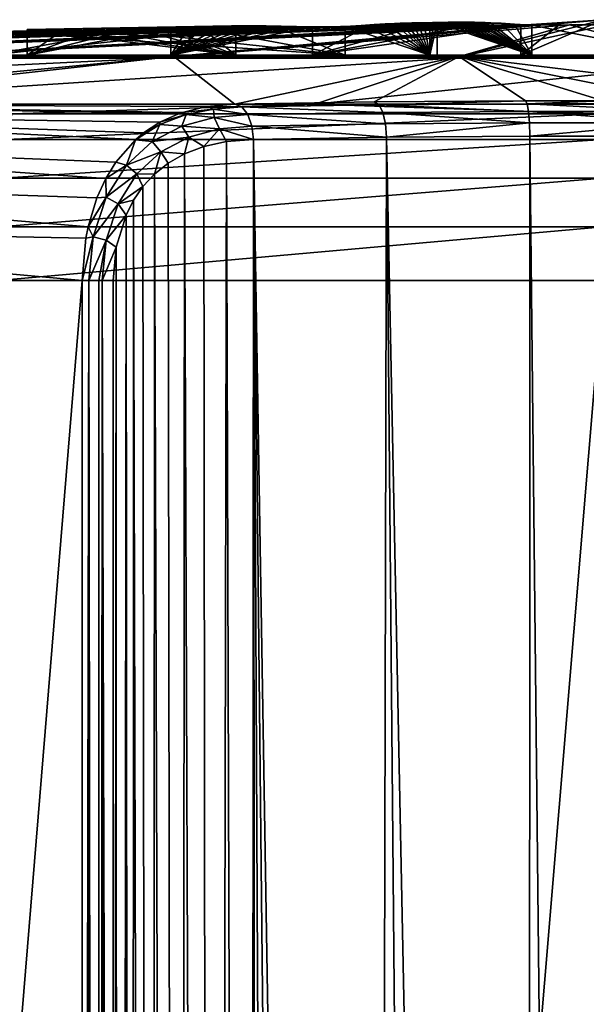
# Model space of a CAD drawing. Header units: millimetres. Extents: x -23 to 23, y -1 to 161.
# Tile 63 of 68: x -3.28 to -0.1, y 155.12 to 160.65. Entities that reach past the tile are written whole.
import ezdxf

# ---------------------------------------------------------------- set-up
doc = ezdxf.new("R2010")
doc.units = ezdxf.units.MM
doc.header["$LTSCALE"] = 79.788429
for name, color, linetype in [('106', 7, 'CONTINUOUS'), ('108', 7, 'CONTINUOUS'), ('109', 7, 'CONTINUOUS'), ('110', 7, 'CONTINUOUS'), ('65', 7, 'CONTINUOUS'), ('70', 7, 'CONTINUOUS'), ('71', 7, 'CONTINUOUS'), ('72', 7, 'CONTINUOUS'), ('73', 7, 'CONTINUOUS'), ('77', 7, 'CONTINUOUS'), ('78', 7, 'CONTINUOUS'), ('79', 7, 'CONTINUOUS'), ('80', 7, 'CONTINUOUS'), ('81', 7, 'CONTINUOUS'), ('91', 7, 'CONTINUOUS'), ('92', 7, 'CONTINUOUS'), ('93', 7, 'CONTINUOUS'), ('94', 7, 'CONTINUOUS'), ('95', 7, 'CONTINUOUS'), ('96', 7, 'CONTINUOUS')]:
    doc.layers.add(name, color=color, linetype=linetype)

msp = doc.modelspace()

# ---------------------------------------------------------------- linework, layer by layer
at = {"layer": '106', "color": 7, "linetype": 'CONTINUOUS'}
for points in [[(-1.9629, 159.9781, 21.5809), (-1.3108, 120.1136, 21.6105), (-1.2169, 159.99, 21.229), (-1.9629, 159.9781, 21.5809)], [(-1.3108, 120.1136, 21.6105), (-0.86, 120.3604, 21.4718), (-1.2169, 159.99, 21.229), (-1.3108, 120.1136, 21.6105)], [(-1.2169, 159.99, 21.229), (-0.4221, 120.4949, 21.3945), (-0.4122, 159.9961, 21.0487), (-1.2169, 159.99, 21.229)], [(-0.86, 120.3604, 21.4718), (-0.4221, 120.4949, 21.3945), (-1.2169, 159.99, 21.229), (-0.86, 120.3604, 21.4718)], [(-0.4221, 120.4949, 21.3945), (0.0072, 120.5366, 21.3703), (-0.4122, 159.9961, 21.0487), (-0.4221, 120.4949, 21.3945)], [(-0.4122, 159.9961, 21.0487), (0.0072, 120.5366, 21.3703), (0.4124, 159.9961, 21.0487), (-0.4122, 159.9961, 21.0487)], [(-2.3508, 159.8969, 21.8551), (-2.1989, 119.1694, 22.0946), (-2.2426, 159.938, 21.771), (-2.3508, 159.8969, 21.8551)], [(-2.2426, 159.938, 21.771), (-2.1989, 119.1694, 22.0946), (-2.1146, 159.9659, 21.6793), (-2.2426, 159.938, 21.771)], [(-2.1989, 119.1694, 22.0946), (-1.9902, 119.4671, 21.9514), (-2.1146, 159.9659, 21.6793), (-2.1989, 119.1694, 22.0946)], [(-2.1146, 159.9659, 21.6793), (-1.9902, 119.4671, 21.9514), (-1.9629, 159.9781, 21.5809), (-2.1146, 159.9659, 21.6793)], [(-1.9902, 119.4671, 21.9514), (-1.9254, 119.5477, 21.911), (-1.9629, 159.9781, 21.5809), (-1.9902, 119.4671, 21.9514)], [(-1.5397, 119.9387, 21.7062), (-1.3108, 120.1136, 21.6105), (-1.9629, 159.9781, 21.5809), (-1.5397, 119.9387, 21.7062)], [(-1.7679, 119.7241, 21.8203), (-1.5397, 119.9387, 21.7062), (-1.9629, 159.9781, 21.5809), (-1.7679, 119.7241, 21.8203)], [(-1.9254, 119.5477, 21.911), (-1.7679, 119.7241, 21.8203), (-1.9629, 159.9781, 21.5809), (-1.9254, 119.5477, 21.911)], [(-2.4422, 159.8447, 21.9316), (-2.3836, 118.8402, 22.2401), (-2.3508, 159.8969, 21.8551), (-2.4422, 159.8447, 21.9316)], [(-2.3836, 118.8402, 22.2401), (-2.1989, 119.1694, 22.0946), (-2.3508, 159.8969, 21.8551), (-2.3836, 118.8402, 22.2401)], [(-2.5192, 159.7829, 22.0001), (-2.3836, 118.8402, 22.2401), (-2.4422, 159.8447, 21.9316), (-2.5192, 159.7829, 22.0001)], [(-2.5835, 159.7129, 22.0604), (-2.5346, 118.4979, 22.3744), (-2.5192, 159.7829, 22.0001), (-2.5835, 159.7129, 22.0604)], [(-2.5346, 118.4979, 22.3744), (-2.3836, 118.8402, 22.2401), (-2.5192, 159.7829, 22.0001), (-2.5346, 118.4979, 22.3744)], [(-2.6363, 159.6359, 22.1123), (-2.5346, 118.4979, 22.3744), (-2.5835, 159.7129, 22.0604), (-2.6363, 159.6359, 22.1123)], [(-2.6787, 159.5528, 22.1555), (-2.6464, 118.1675, 22.4841), (-2.6363, 159.6359, 22.1123), (-2.6787, 159.5528, 22.1555)], [(-2.6464, 118.1675, 22.4841), (-2.5346, 118.4979, 22.3744), (-2.6363, 159.6359, 22.1123), (-2.6464, 118.1675, 22.4841)], [(-2.7339, 159.3725, 22.2147), (-2.7246, 117.8512, 22.5672), (-2.6787, 159.5528, 22.1555), (-2.7339, 159.3725, 22.2147)], [(-2.7246, 117.8512, 22.5672), (-2.6464, 118.1675, 22.4841), (-2.6787, 159.5528, 22.1555), (-2.7246, 117.8512, 22.5672)], [(-2.7394, 117.8512, 22.5829), (-2.7339, 159.3725, 22.2147), (-2.7529, 138.5378, 22.4169), (-2.7394, 117.8512, 22.5829)], [(-2.7517, 159.1851, 22.2354), (-2.7529, 138.5378, 22.4169), (-2.7339, 159.3725, 22.2147), (-2.7517, 159.1851, 22.2354)], [(-2.7394, 117.8512, 22.5829), (-2.7246, 117.8512, 22.5672), (-2.7339, 159.3725, 22.2147), (-2.7394, 117.8512, 22.5829)]]:
    msp.add_3dface(points, dxfattribs=at)
at = {"layer": '108', "color": 7, "linetype": 'CONTINUOUS'}
for points in [[(-2.9254, 138.59, 22.479), (-2.9264, 117.8517, 22.6613), (-2.8878, 159.1856, 22.2992), (-2.9254, 138.59, 22.479)], [(-2.8878, 159.1856, 22.2992), (-2.9264, 117.8517, 22.6613), (-2.8326, 117.8516, 22.6509), (-2.8878, 159.1856, 22.2992)], [(-2.9243, 159.1856, 22.2978), (-2.9254, 138.59, 22.479), (-2.8878, 159.1856, 22.2992), (-2.9243, 159.1856, 22.2978)], [(-2.8304, 159.1855, 22.2876), (-2.8878, 159.1856, 22.2992), (-2.8326, 117.8516, 22.6509), (-2.8304, 159.1855, 22.2876)], [(-2.7541, 117.8512, 22.5987), (-2.8134, 159.1855, 22.2805), (-2.8326, 117.8516, 22.6509), (-2.7541, 117.8512, 22.5987)], [(-2.8134, 159.1855, 22.2805), (-2.8304, 159.1855, 22.2876), (-2.8326, 117.8516, 22.6509), (-2.8134, 159.1855, 22.2805)], [(-2.7541, 117.8512, 22.5987), (-2.7529, 138.5378, 22.4169), (-2.8134, 159.1855, 22.2805), (-2.7541, 117.8512, 22.5987)], [(-2.7529, 138.5378, 22.4169), (-2.7517, 159.1851, 22.2354), (-2.8134, 159.1855, 22.2805), (-2.7529, 138.5378, 22.4169)]]:
    msp.add_3dface(points, dxfattribs=at)
at = {"layer": '109', "color": 7, "linetype": 'CONTINUOUS'}
for points in [[(-2.2263, 160.1621, 21.5451), (-2.3625, 160.1286, 21.6669), (-2.1877, 160.1485, 21.5829), (-2.2263, 160.1621, 21.5451)], [(-2.3625, 160.1286, 21.6669), (-2.3418, 160.1172, 21.6943), (-2.1877, 160.1485, 21.5829), (-2.3625, 160.1286, 21.6669)], [(-2.1877, 160.1485, 21.5829), (-2.3418, 160.1172, 21.6943), (-2.1845, 160.1, 21.6578), (-2.1877, 160.1485, 21.5829)], [(-2.0681, 160.1765, 21.4159), (-2.2263, 160.1621, 21.5451), (-2.0287, 160.1602, 21.4795), (-2.0681, 160.1765, 21.4159)], [(-2.2263, 160.1621, 21.5451), (-2.1877, 160.1485, 21.5829), (-2.0287, 160.1602, 21.4795), (-2.2263, 160.1621, 21.5451)], [(-2.0287, 160.1602, 21.4795), (-2.1877, 160.1485, 21.5829), (-1.9949, 160.1169, 21.5331), (-2.0287, 160.1602, 21.4795)], [(-1.9949, 160.1169, 21.5331), (-2.1877, 160.1485, 21.5829), (-2.1845, 160.1, 21.6578), (-1.9949, 160.1169, 21.5331)], [(-2.3833, 160.1214, 21.6865), (-2.4886, 160.0738, 21.7892), (-2.3418, 160.1172, 21.6943), (-2.3833, 160.1214, 21.6865)], [(-2.4886, 160.0738, 21.7892), (-2.4885, 160.0617, 21.8116), (-2.3418, 160.1172, 21.6943), (-2.4886, 160.0738, 21.7892)], [(-2.3418, 160.1172, 21.6943), (-2.4885, 160.0617, 21.8116), (-2.3652, 160.0521, 21.7928), (-2.3418, 160.1172, 21.6943)], [(-2.3625, 160.1286, 21.6669), (-2.3833, 160.1214, 21.6865), (-2.3418, 160.1172, 21.6943), (-2.3625, 160.1286, 21.6669)], [(-2.1845, 160.1, 21.6578), (-2.3418, 160.1172, 21.6943), (-2.3652, 160.0521, 21.7928), (-2.1845, 160.1, 21.6578)], [(-2.1845, 160.1, 21.6578), (-2.3652, 160.0521, 21.7928), (-2.1535, 160.0366, 21.6878), (-2.1845, 160.1, 21.6578)], [(-1.9949, 160.1169, 21.5331), (-2.1845, 160.1, 21.6578), (-1.9719, 160.053, 21.5686), (-1.9949, 160.1169, 21.5331)], [(-1.9719, 160.053, 21.5686), (-2.1845, 160.1, 21.6578), (-2.1535, 160.0366, 21.6878), (-1.9719, 160.053, 21.5686)], [(-2.6238, 159.9775, 21.9314), (-2.6259, 159.9757, 21.9336), (-2.4885, 160.0617, 21.8116), (-2.6238, 159.9775, 21.9314)], [(-2.4885, 160.0617, 21.8116), (-2.6259, 159.9757, 21.9336), (-2.5318, 159.9654, 21.9331), (-2.4885, 160.0617, 21.8116)], [(-2.5798, 160.0142, 21.8838), (-2.6238, 159.9775, 21.9314), (-2.4885, 160.0617, 21.8116), (-2.5798, 160.0142, 21.8838)], [(-2.4886, 160.0738, 21.7892), (-2.5798, 160.0142, 21.8838), (-2.4885, 160.0617, 21.8116), (-2.4886, 160.0738, 21.7892)], [(-2.3652, 160.0521, 21.7928), (-2.4885, 160.0617, 21.8116), (-2.5318, 159.9654, 21.9331), (-2.3652, 160.0521, 21.7928)], [(-2.3652, 160.0521, 21.7928), (-2.5318, 159.9654, 21.9331), (-2.3253, 159.9906, 21.8154), (-2.3652, 160.0521, 21.7928)], [(-2.1535, 160.0366, 21.6878), (-2.3652, 160.0521, 21.7928), (-2.3253, 159.9906, 21.8154), (-2.1535, 160.0366, 21.6878)], [(-1.9629, 159.9781, 21.5809), (-1.9719, 160.053, 21.5686), (-2.1535, 160.0366, 21.6878), (-1.9629, 159.9781, 21.5809)], [(-2.3253, 159.9906, 21.8154), (-2.5318, 159.9654, 21.9331), (-2.4825, 159.9082, 21.9464), (-2.3253, 159.9906, 21.8154)], [(-2.3508, 159.8969, 21.8551), (-2.3253, 159.9906, 21.8154), (-2.4825, 159.9082, 21.9464), (-2.3508, 159.8969, 21.8551)], [(-2.3508, 159.8969, 21.8551), (-2.2426, 159.938, 21.771), (-2.3253, 159.9906, 21.8154), (-2.3508, 159.8969, 21.8551)], [(-2.2426, 159.938, 21.771), (-2.1535, 160.0366, 21.6878), (-2.3253, 159.9906, 21.8154), (-2.2426, 159.938, 21.771)], [(-2.2426, 159.938, 21.771), (-2.1146, 159.9659, 21.6793), (-2.1535, 160.0366, 21.6878), (-2.2426, 159.938, 21.771)], [(-2.1146, 159.9659, 21.6793), (-1.9629, 159.9781, 21.5809), (-2.1535, 160.0366, 21.6878), (-2.1146, 159.9659, 21.6793)], [(-2.6259, 159.9757, 21.9336), (-2.7364, 159.8498, 22.0593), (-2.6766, 159.8331, 22.0694), (-2.6259, 159.9757, 21.9336)], [(-2.5318, 159.9654, 21.9331), (-2.6259, 159.9757, 21.9336), (-2.6766, 159.8331, 22.0694), (-2.5318, 159.9654, 21.9331)], [(-2.5318, 159.9654, 21.9331), (-2.6766, 159.8331, 22.0694), (-2.4825, 159.9082, 21.9464), (-2.5318, 159.9654, 21.9331)], [(-2.4825, 159.9082, 21.9464), (-2.6766, 159.8331, 22.0694), (-2.6179, 159.7837, 22.0721), (-2.4825, 159.9082, 21.9464)], [(-2.5192, 159.7829, 22.0001), (-2.4825, 159.9082, 21.9464), (-2.6179, 159.7837, 22.0721), (-2.5192, 159.7829, 22.0001)], [(-2.5192, 159.7829, 22.0001), (-2.4422, 159.8447, 21.9316), (-2.4825, 159.9082, 21.9464), (-2.5192, 159.7829, 22.0001)], [(-2.4422, 159.8447, 21.9316), (-2.3508, 159.8969, 21.8551), (-2.4825, 159.9082, 21.9464), (-2.4422, 159.8447, 21.9316)], [(-2.7364, 159.8498, 22.0593), (-2.7921, 159.759, 22.1264), (-2.6766, 159.8331, 22.0694), (-2.7364, 159.8498, 22.0593)], [(-2.6766, 159.8331, 22.0694), (-2.7921, 159.759, 22.1264), (-2.7901, 159.6528, 22.1871), (-2.6766, 159.8331, 22.0694)], [(-2.6766, 159.8331, 22.0694), (-2.7901, 159.6528, 22.1871), (-2.6179, 159.7837, 22.0721), (-2.6766, 159.8331, 22.0694)], [(-2.6179, 159.7837, 22.0721), (-2.7901, 159.6528, 22.1871), (-2.7233, 159.616, 22.1793), (-2.6179, 159.7837, 22.0721)], [(-2.5835, 159.7129, 22.0604), (-2.6179, 159.7837, 22.0721), (-2.7233, 159.616, 22.1793), (-2.5835, 159.7129, 22.0604)], [(-2.5835, 159.7129, 22.0604), (-2.5192, 159.7829, 22.0001), (-2.6179, 159.7837, 22.0721), (-2.5835, 159.7129, 22.0604)], [(-2.7921, 159.759, 22.1264), (-2.8424, 159.649, 22.189), (-2.7901, 159.6528, 22.1871), (-2.7921, 159.759, 22.1264)], [(-2.6363, 159.6359, 22.1123), (-2.5835, 159.7129, 22.0604), (-2.7233, 159.616, 22.1793), (-2.6363, 159.6359, 22.1123)], [(-2.8424, 159.649, 22.189), (-2.8915, 159.4862, 22.2527), (-2.7901, 159.6528, 22.1871), (-2.8424, 159.649, 22.189)], [(-2.7901, 159.6528, 22.1871), (-2.8915, 159.4862, 22.2527), (-2.8627, 159.4314, 22.2686), (-2.7901, 159.6528, 22.1871)], [(-2.7901, 159.6528, 22.1871), (-2.8627, 159.4314, 22.2686), (-2.7233, 159.616, 22.1793), (-2.7901, 159.6528, 22.1871)], [(-2.7233, 159.616, 22.1793), (-2.8627, 159.4314, 22.2686), (-2.7904, 159.4115, 22.253), (-2.7233, 159.616, 22.1793)], [(-2.6787, 159.5528, 22.1555), (-2.7233, 159.616, 22.1793), (-2.7904, 159.4115, 22.253), (-2.6787, 159.5528, 22.1555)], [(-2.6787, 159.5528, 22.1555), (-2.6363, 159.6359, 22.1123), (-2.7233, 159.616, 22.1793), (-2.6787, 159.5528, 22.1555)], [(-2.7339, 159.3725, 22.2147), (-2.6787, 159.5528, 22.1555), (-2.7904, 159.4115, 22.253), (-2.7339, 159.3725, 22.2147)], [(-2.8915, 159.4862, 22.2527), (-2.904, 159.4237, 22.2693), (-2.8627, 159.4314, 22.2686), (-2.8915, 159.4862, 22.2527)], [(-2.904, 159.4237, 22.2693), (-2.9243, 159.1856, 22.2978), (-2.8627, 159.4314, 22.2686), (-2.904, 159.4237, 22.2693)], [(-2.9243, 159.1856, 22.2978), (-2.8878, 159.1856, 22.2992), (-2.8627, 159.4314, 22.2686), (-2.9243, 159.1856, 22.2978)], [(-2.8627, 159.4314, 22.2686), (-2.8878, 159.1856, 22.2992), (-2.7904, 159.4115, 22.253), (-2.8627, 159.4314, 22.2686)], [(-2.8878, 159.1856, 22.2992), (-2.8304, 159.1855, 22.2876), (-2.7904, 159.4115, 22.253), (-2.8878, 159.1856, 22.2992)], [(-2.8304, 159.1855, 22.2876), (-2.8134, 159.1855, 22.2805), (-2.7904, 159.4115, 22.253), (-2.8304, 159.1855, 22.2876)], [(-2.8134, 159.1855, 22.2805), (-2.7339, 159.3725, 22.2147), (-2.7904, 159.4115, 22.253), (-2.8134, 159.1855, 22.2805)], [(-2.7517, 159.1851, 22.2354), (-2.7339, 159.3725, 22.2147), (-2.8134, 159.1855, 22.2805), (-2.7517, 159.1851, 22.2354)]]:
    msp.add_3dface(points, dxfattribs=at)
at = {"layer": '110', "color": 7, "linetype": 'CONTINUOUS'}
for points in [[(-1.2855, 160.1882, 21.0463), (-2.0681, 160.1765, 21.4159), (-1.2581, 160.172, 21.1152), (-1.2855, 160.1882, 21.0463)], [(-2.0681, 160.1765, 21.4159), (-2.0287, 160.1602, 21.4795), (-1.2581, 160.172, 21.1152), (-2.0681, 160.1765, 21.4159)], [(-1.2581, 160.172, 21.1152), (-2.0287, 160.1602, 21.4795), (-1.2372, 160.1288, 21.175), (-1.2581, 160.172, 21.1152)], [(-2.0287, 160.1602, 21.4795), (-1.9949, 160.1169, 21.5331), (-1.2372, 160.1288, 21.175), (-2.0287, 160.1602, 21.4795)], [(-0.4367, 160.1943, 20.8555), (-1.2855, 160.1882, 21.0463), (-1.2581, 160.172, 21.1152), (-0.4367, 160.1943, 20.8555)], [(-0.4263, 160.1781, 20.9285), (-0.4367, 160.1943, 20.8555), (-1.2581, 160.172, 21.1152), (-0.4263, 160.1781, 20.9285)], [(-0.4263, 160.1781, 20.9285), (-1.2581, 160.172, 21.1152), (-0.4192, 160.1349, 20.9914), (-0.4263, 160.1781, 20.9285)], [(-0.4192, 160.1349, 20.9914), (-1.2581, 160.172, 21.1152), (-1.2372, 160.1288, 21.175), (-0.4192, 160.1349, 20.9914)], [(0.0003, 160.1951, 20.8313), (-0.4367, 160.1943, 20.8555), (-0.4263, 160.1781, 20.9285), (0.0003, 160.1951, 20.8313)], [(0.4262, 160.1781, 20.9285), (0.0003, 160.1951, 20.8313), (-0.4263, 160.1781, 20.9285), (0.4262, 160.1781, 20.9285)], [(0.4262, 160.1781, 20.9285), (-0.4263, 160.1781, 20.9285), (0.4191, 160.1349, 20.9914), (0.4262, 160.1781, 20.9285)], [(0.4191, 160.1349, 20.9914), (-0.4263, 160.1781, 20.9285), (-0.4192, 160.1349, 20.9914), (0.4191, 160.1349, 20.9914)], [(-1.2372, 160.1288, 21.175), (-1.9949, 160.1169, 21.5331), (-1.2228, 160.0649, 21.2149), (-1.2372, 160.1288, 21.175)], [(-1.9949, 160.1169, 21.5331), (-1.9719, 160.053, 21.5686), (-1.2228, 160.0649, 21.2149), (-1.9949, 160.1169, 21.5331)], [(-0.4192, 160.1349, 20.9914), (-1.2372, 160.1288, 21.175), (-0.4143, 160.071, 21.0335), (-0.4192, 160.1349, 20.9914)], [(-0.4143, 160.071, 21.0335), (-1.2372, 160.1288, 21.175), (-1.2228, 160.0649, 21.2149), (-0.4143, 160.071, 21.0335)], [(0.4191, 160.1349, 20.9914), (-0.4192, 160.1349, 20.9914), (0.4142, 160.071, 21.0335), (0.4191, 160.1349, 20.9914)], [(0.4142, 160.071, 21.0335), (-0.4192, 160.1349, 20.9914), (-0.4143, 160.071, 21.0335), (0.4142, 160.071, 21.0335)], [(-1.9719, 160.053, 21.5686), (-1.2169, 159.99, 21.229), (-1.2228, 160.0649, 21.2149), (-1.9719, 160.053, 21.5686)], [(-1.9629, 159.9781, 21.5809), (-1.2169, 159.99, 21.229), (-1.9719, 160.053, 21.5686), (-1.9629, 159.9781, 21.5809)], [(-1.2169, 159.99, 21.229), (-0.4143, 160.071, 21.0335), (-1.2228, 160.0649, 21.2149), (-1.2169, 159.99, 21.229)], [(-1.2169, 159.99, 21.229), (-0.4122, 159.9961, 21.0487), (-0.4143, 160.071, 21.0335), (-1.2169, 159.99, 21.229)], [(-0.4122, 159.9961, 21.0487), (0.4142, 160.071, 21.0335), (-0.4143, 160.071, 21.0335), (-0.4122, 159.9961, 21.0487)], [(-0.4122, 159.9961, 21.0487), (0.4124, 159.9961, 21.0487), (0.4142, 160.071, 21.0335), (-0.4122, 159.9961, 21.0487)]]:
    msp.add_3dface(points, dxfattribs=at)
at = {"layer": '65', "color": 7, "linetype": 'CONTINUOUS'}
for points in [[(-2.9243, 159.1856, 22.2978), (-6.2591, 159.1856, 21.605), (-6.3179, 117.8517, 21.9634), (-2.9243, 159.1856, 22.2978)], [(-2.9243, 159.1856, 22.2978), (-6.3179, 117.8517, 21.9634), (-2.9254, 138.59, 22.479), (-2.9243, 159.1856, 22.2978)], [(-3.3964, 159.1856, -22.5313), (0, 159.1856, -22.7875), (-3.4527, 117.8517, -22.8876), (-3.3964, 159.1856, -22.5313)], [(-3.4527, 117.8517, -22.8876), (0, 159.1856, -22.7875), (0, 117.8517, -23.1482), (-3.4527, 117.8517, -22.8876)]]:
    msp.add_3dface(points, dxfattribs=at)
at = {"layer": '70', "color": 7, "linetype": 'CONTINUOUS'}
for points in [[(0, 160.65, -0.15), (-0.2313, 160.6349, 0.725), (-2.4106, 160.4426, 10.4114), (0, 160.65, -0.15)], [(-0.8096, 160.4426, 10.6528), (0, 160.65, -0.15), (-2.4106, 160.4426, 10.4114), (-0.8096, 160.4426, 10.6528)], [(0.8096, 160.4426, 10.6528), (0, 160.65, -0.15), (-0.8096, 160.4426, 10.6528), (0.8096, 160.4426, 10.6528)], [(-8.9507, 160.4426, 5.9525), (-7.9412, 160.4426, 7.2183), (-2.0627, 160.6037, 1.5999), (-8.9507, 160.4426, 5.9525)], [(-2.6618, 160.5951, 1.5999), (-8.9507, 160.4426, 5.9525), (-2.0627, 160.6037, 1.5999), (-2.6618, 160.5951, 1.5999)], [(-3.4412, 160.5828, 1.5999), (-8.9507, 160.4426, 5.9525), (-2.6618, 160.5951, 1.5999), (-3.4412, 160.5828, 1.5999)], [(-6.7543, 160.4426, 8.3196), (-1.6328, 160.6092, 1.5999), (-7.9412, 160.4426, 7.2183), (-6.7543, 160.4426, 8.3196)], [(-7.9412, 160.4426, 7.2183), (-1.6328, 160.6092, 1.5999), (-2.0627, 160.6037, 1.5999), (-7.9412, 160.4426, 7.2183)], [(-1.3187, 160.6128, 1.5999), (-1.6328, 160.6092, 1.5999), (-6.7543, 160.4426, 8.3196), (-1.3187, 160.6128, 1.5999)], [(-5.4165, 160.4426, 9.2317), (-1.3187, 160.6128, 1.5999), (-6.7543, 160.4426, 8.3196), (-5.4165, 160.4426, 9.2317)], [(-0.7451, 160.6178, 1.5999), (-1.0274, 160.6156, 1.5999), (-5.4165, 160.4426, 9.2317), (-0.7451, 160.6178, 1.5999)], [(-3.9578, 160.4426, 9.9342), (-0.7451, 160.6178, 1.5999), (-5.4165, 160.4426, 9.2317), (-3.9578, 160.4426, 9.9342)], [(-1.0274, 160.6156, 1.5999), (-1.3187, 160.6128, 1.5999), (-5.4165, 160.4426, 9.2317), (-1.0274, 160.6156, 1.5999)], [(-0.4626, 160.6194, 1.5999), (-0.7451, 160.6178, 1.5999), (-3.9578, 160.4426, 9.9342), (-0.4626, 160.6194, 1.5999)], [(-2.4106, 160.4426, 10.4114), (-0.4626, 160.6194, 1.5999), (-3.9578, 160.4426, 9.9342), (-2.4106, 160.4426, 10.4114)], [(-2.1499, 160.6134, -0.3408), (-3.2326, 160.5943, -0.1236), (-2.0857, 160.6146, -0.0999), (-2.1499, 160.6134, -0.3408)], [(-2.0857, 160.6146, -0.0999), (-3.2326, 160.5943, -0.1236), (-3.0316, 160.5976, 0.1725), (-2.0857, 160.6146, -0.0999)], [(-3.0267, 160.5977, -0.4439), (-3.2326, 160.5943, -0.1236), (-2.1499, 160.6134, -0.3408), (-3.0267, 160.5977, -0.4439)], [(-2.0215, 160.6154, 0.1412), (-2.0857, 160.6146, -0.0999), (-3.0316, 160.5976, 0.1725), (-2.0215, 160.6154, 0.1412)], [(-2.837, 160.6002, 0.4592), (-2.0215, 160.6154, 0.1412), (-3.0316, 160.5976, 0.1725), (-2.837, 160.6002, 0.4592)], [(-2.2363, 160.611, -0.665), (-3.0267, 160.5977, -0.4439), (-2.1499, 160.6134, -0.3408), (-2.2363, 160.611, -0.665)], [(-2.826, 160.6004, -0.7561), (-3.0267, 160.5977, -0.4439), (-2.2363, 160.611, -0.665), (-2.826, 160.6004, -0.7561)], [(-1.957, 160.6156, 0.3833), (-2.0215, 160.6154, 0.1412), (-2.837, 160.6002, 0.4592), (-1.957, 160.6156, 0.3833)], [(-2.6445, 160.6022, 0.7428), (-1.957, 160.6156, 0.3833), (-2.837, 160.6002, 0.4592), (-2.6445, 160.6022, 0.7428)], [(-2.627, 160.6023, -1.0657), (-2.826, 160.6004, -0.7561), (-2.2363, 160.611, -0.665), (-2.627, 160.6023, -1.0657)], [(-1.8925, 160.6153, 0.6251), (-1.957, 160.6156, 0.3833), (-2.6445, 160.6022, 0.7428), (-1.8925, 160.6153, 0.6251)], [(-2.4514, 160.6035, 1.0273), (-1.8925, 160.6153, 0.6251), (-2.6445, 160.6022, 0.7428), (-2.4514, 160.6035, 1.0273)], [(-2.3271, 160.6077, -1.0058), (-2.627, 160.6023, -1.0657), (-2.2363, 160.611, -0.665), (-2.3271, 160.6077, -1.0058)], [(-2.4263, 160.6035, -1.3779), (-2.627, 160.6023, -1.0657), (-2.3271, 160.6077, -1.0058), (-2.4263, 160.6035, -1.3779)], [(-1.807, 160.6141, 0.9461), (-1.8925, 160.6153, 0.6251), (-2.4514, 160.6035, 1.0273), (-1.807, 160.6141, 0.9461)], [(-2.2572, 160.604, 1.3134), (-1.807, 160.6141, 0.9461), (-2.4514, 160.6035, 1.0273), (-2.2572, 160.604, 1.3134)], [(-0.2313, 160.6349, 0.725), (-0.4626, 160.6194, 1.5999), (-2.4106, 160.4426, 10.4114), (-0.2313, 160.6349, 0.725)], [(-1.7209, 160.6121, 1.2692), (-1.807, 160.6141, 0.9461), (-2.2572, 160.604, 1.3134), (-1.7209, 160.6121, 1.2692)], [(-2.0627, 160.6037, 1.5999), (-1.7209, 160.6121, 1.2692), (-2.2572, 160.604, 1.3134), (-2.0627, 160.6037, 1.5999)], [(-1.6328, 160.6092, 1.5999), (-1.7209, 160.6121, 1.2692), (-2.0627, 160.6037, 1.5999), (-1.6328, 160.6092, 1.5999)], [(-2.4106, 160.4426, 10.4114), (-3.9578, 160.4426, 9.9342), (-5.2155, 160.1765, 20.8777), (-2.4106, 160.4426, 10.4114)], [(-2.0681, 160.1765, 21.4159), (-2.4106, 160.4426, 10.4114), (-5.2155, 160.1765, 20.8777), (-2.0681, 160.1765, 21.4159)], [(-0.8096, 160.4426, 10.6528), (-2.4106, 160.4426, 10.4114), (-2.0681, 160.1765, 21.4159), (-0.8096, 160.4426, 10.6528)], [(-1.2855, 160.1882, 21.0463), (-0.8096, 160.4426, 10.6528), (-2.0681, 160.1765, 21.4159), (-1.2855, 160.1882, 21.0463)], [(-0.4367, 160.1943, 20.8555), (-0.8096, 160.4426, 10.6528), (-1.2855, 160.1882, 21.0463), (-0.4367, 160.1943, 20.8555)], [(0.8096, 160.4426, 10.6528), (-0.8096, 160.4426, 10.6528), (1.286, 160.1882, 21.0465), (0.8096, 160.4426, 10.6528)], [(1.286, 160.1882, 21.0465), (-0.8096, 160.4426, 10.6528), (0.4373, 160.1943, 20.8556), (1.286, 160.1882, 21.0465)], [(0.4373, 160.1943, 20.8556), (-0.8096, 160.4426, 10.6528), (0.0003, 160.1951, 20.8313), (0.4373, 160.1943, 20.8556)], [(0.0003, 160.1951, 20.8313), (-0.8096, 160.4426, 10.6528), (-0.4367, 160.1943, 20.8555), (0.0003, 160.1951, 20.8313)]]:
    msp.add_3dface(points, dxfattribs=at)
at = {"layer": '71', "color": 7, "linetype": 'CONTINUOUS'}
for points in [[(-3.3983, 160.5835, -1.9001), (-2.7597, 160.5936, -1.9001), (-10.1252, 160.4337, -5.026), (-3.3983, 160.5835, -1.9001)], [(-10.1252, 160.4337, -5.026), (-2.7597, 160.5936, -1.9001), (-9.2854, 160.4337, -6.4807), (-10.1252, 160.4337, -5.026)], [(-2.7597, 160.5936, -1.9001), (-2.2528, 160.6011, -1.9001), (-9.2854, 160.4337, -6.4807), (-2.7597, 160.5936, -1.9001)], [(-9.2854, 160.4337, -6.4807), (-2.2528, 160.6011, -1.9001), (-8.2381, 160.4337, -7.7939), (-9.2854, 160.4337, -6.4807)], [(-1.8291, 160.6068, -1.9001), (-1.4487, 160.6114, -1.9001), (-8.2381, 160.4337, -7.7939), (-1.8291, 160.6068, -1.9001)], [(-8.2381, 160.4337, -7.7939), (-1.4487, 160.6114, -1.9001), (-7.0068, 160.4337, -8.9363), (-8.2381, 160.4337, -7.7939)], [(-2.2528, 160.6011, -1.9001), (-1.8291, 160.6068, -1.9001), (-8.2381, 160.4337, -7.7939), (-2.2528, 160.6011, -1.9001)], [(-1.4487, 160.6114, -1.9001), (-0.6328, 160.6327, -0.9672), (-7.0068, 160.4337, -8.9363), (-1.4487, 160.6114, -1.9001)], [(-7.0068, 160.4337, -8.9363), (-0.6328, 160.6327, -0.9672), (-5.6191, 160.4337, -9.8825), (-7.0068, 160.4337, -8.9363)], [(-0.6328, 160.6327, -0.9672), (-0.5729, 160.6298, -1.209), (-5.6191, 160.4337, -9.8825), (-0.6328, 160.6327, -0.9672)], [(-5.6191, 160.4337, -9.8825), (-0.5729, 160.6298, -1.209), (-4.1057, 160.4337, -10.6113), (-5.6191, 160.4337, -9.8825)], [(-0.5729, 160.6298, -1.209), (-0.4972, 160.6256, -1.5145), (-4.1057, 160.4337, -10.6113), (-0.5729, 160.6298, -1.209)], [(-0.4972, 160.6256, -1.5145), (-0.4017, 160.6197, -1.9001), (-4.1057, 160.4337, -10.6113), (-0.4972, 160.6256, -1.5145)], [(-4.1057, 160.4337, -10.6113), (-0.4017, 160.6197, -1.9001), (-2.5007, 160.4337, -11.1063), (-4.1057, 160.4337, -10.6113)], [(-2.5007, 160.4337, -11.1063), (-0.4017, 160.6197, -1.9001), (-0.1901, 160.6203, -1.9001), (-2.5007, 160.4337, -11.1063)], [(-0.8398, 160.4337, -11.3567), (-2.5007, 160.4337, -11.1063), (-0.1901, 160.6203, -1.9001), (-0.8398, 160.4337, -11.3567)], [(-0.6642, 160.634, -0.8401), (-0.6328, 160.6327, -0.9672), (-1.4487, 160.6114, -1.9001), (-0.6642, 160.634, -0.8401)], [(-1.3584, 160.6177, -1.4928), (-0.6642, 160.634, -0.8401), (-1.4487, 160.6114, -1.9001), (-1.3584, 160.6177, -1.4928)], [(-0.6941, 160.635, -0.7195), (-0.6642, 160.634, -0.8401), (-1.3584, 160.6177, -1.4928), (-0.6941, 160.635, -0.7195)], [(-1.285, 160.6224, -1.1622), (-0.6941, 160.635, -0.7195), (-1.3584, 160.6177, -1.4928), (-1.285, 160.6224, -1.1622)], [(-0.7235, 160.6358, -0.6008), (-0.6941, 160.635, -0.7195), (-1.285, 160.6224, -1.1622), (-0.7235, 160.6358, -0.6008)], [(-1.2245, 160.626, -0.8894), (-0.7235, 160.6358, -0.6008), (-1.285, 160.6224, -1.1622), (-1.2245, 160.626, -0.8894)], [(-0.753, 160.6363, -0.4819), (-0.7235, 160.6358, -0.6008), (-1.2245, 160.626, -0.8894), (-0.753, 160.6363, -0.4819)], [(-1.1721, 160.6286, -0.6529), (-0.753, 160.6363, -0.4819), (-1.2245, 160.626, -0.8894), (-1.1721, 160.6286, -0.6529)], [(-1.1392, 160.63, -0.5046), (-0.753, 160.6363, -0.4819), (-1.1721, 160.6286, -0.6529), (-1.1392, 160.63, -0.5046)], [(-0.7827, 160.6365, -0.3621), (-0.753, 160.6363, -0.4819), (-1.1392, 160.63, -0.5046), (-0.7827, 160.6365, -0.3621)], [(-1.1067, 160.6312, -0.3583), (-0.7827, 160.6365, -0.3621), (-1.1392, 160.63, -0.5046), (-1.1067, 160.6312, -0.3583)], [(-0.8123, 160.6364, -0.2422), (-0.7827, 160.6365, -0.3621), (-1.1067, 160.6312, -0.3583), (-0.8123, 160.6364, -0.2422)], [(-1.074, 160.632, -0.2109), (-0.8123, 160.6364, -0.2422), (-1.1067, 160.6312, -0.3583), (-1.074, 160.632, -0.2109)], [(-0.8418, 160.636, -0.1234), (-0.8123, 160.6364, -0.2422), (-1.074, 160.632, -0.2109), (-0.8418, 160.636, -0.1234)], [(-1.041, 160.6326, -0.0623), (-0.8418, 160.636, -0.1234), (-1.074, 160.632, -0.2109), (-1.041, 160.6326, -0.0623)], [(-0.8712, 160.6353, -0.0045), (-0.8418, 160.636, -0.1234), (-1.041, 160.6326, -0.0623), (-0.8712, 160.6353, -0.0045)], [(-1.0077, 160.6327, 0.0882), (-0.8712, 160.6353, -0.0045), (-1.041, 160.6326, -0.0623), (-1.0077, 160.6327, 0.0882)], [(-0.9011, 160.6343, 0.116), (-0.8712, 160.6353, -0.0045), (-1.0077, 160.6327, 0.0882), (-0.9011, 160.6343, 0.116)], [(-0.974, 160.6325, 0.2399), (-0.9011, 160.6343, 0.116), (-1.0077, 160.6327, 0.0882), (-0.974, 160.6325, 0.2399)], [(-0.9527, 160.6328, 0.2399), (-0.9011, 160.6343, 0.116), (-0.974, 160.6325, 0.2399), (-0.9527, 160.6328, 0.2399)], [(-0.9318, 160.6331, 0.2399), (-0.9011, 160.6343, 0.116), (-0.9527, 160.6328, 0.2399), (-0.9318, 160.6331, 0.2399)], [(0.8398, 160.4337, -11.3567), (-0.8398, 160.4337, -11.3567), (0.0225, 160.6205, -1.9001), (0.8398, 160.4337, -11.3567)], [(0.0225, 160.6205, -1.9001), (-0.8398, 160.4337, -11.3567), (-0.1901, 160.6203, -1.9001), (0.0225, 160.6205, -1.9001)], [(-4.1057, 160.4337, -10.6113), (-2.5007, 160.4337, -11.1063), (-7.9151, 160.1765, -20.3172), (-4.1057, 160.4337, -10.6113)], [(-7.9151, 160.1765, -20.3172), (-2.5007, 160.4337, -11.1063), (-4.8209, 160.1765, -21.2716), (-7.9151, 160.1765, -20.3172)], [(-2.5007, 160.4337, -11.1063), (-0.8398, 160.4337, -11.3567), (-4.8209, 160.1765, -21.2716), (-2.5007, 160.4337, -11.1063)], [(-4.8209, 160.1765, -21.2716), (-0.8398, 160.4337, -11.3567), (-1.619, 160.1765, -21.7542), (-4.8209, 160.1765, -21.2716)], [(-0.8398, 160.4337, -11.3567), (0.8398, 160.4337, -11.3567), (-1.619, 160.1765, -21.7542), (-0.8398, 160.4337, -11.3567)], [(-1.619, 160.1765, -21.7542), (0.8398, 160.4337, -11.3567), (1.619, 160.1765, -21.7542), (-1.619, 160.1765, -21.7542)]]:
    msp.add_3dface(points, dxfattribs=at)
at = {"layer": '72', "color": 7, "linetype": 'CONTINUOUS'}
for points in [[(-5.2155, 160.1765, 20.8777), (-5.6521, 160.1216, 21.076), (-2.3833, 160.1214, 21.6865), (-5.2155, 160.1765, 20.8777)], [(-2.0681, 160.1765, 21.4159), (-5.2155, 160.1765, 20.8777), (-2.2263, 160.1621, 21.5451), (-2.0681, 160.1765, 21.4159)], [(-5.2155, 160.1765, 20.8777), (-2.3833, 160.1214, 21.6865), (-2.3625, 160.1286, 21.6669), (-5.2155, 160.1765, 20.8777)], [(-5.2155, 160.1765, 20.8777), (-2.3625, 160.1286, 21.6669), (-2.2263, 160.1621, 21.5451), (-5.2155, 160.1765, 20.8777)], [(-4.8209, 160.1765, -21.2716), (-1.619, 160.1765, -21.7542), (-3.3183, 160.1216, -21.8635), (-4.8209, 160.1765, -21.2716)], [(-1.619, 160.1765, -21.7542), (0, 160.1216, -22.1156), (-3.3183, 160.1216, -21.8635), (-1.619, 160.1765, -21.7542)], [(-1.619, 160.1765, -21.7542), (1.619, 160.1765, -21.7542), (0, 160.1216, -22.1156), (-1.619, 160.1765, -21.7542)], [(-5.9145, 159.9781, 21.2849), (-2.6238, 159.9775, 21.9314), (-5.6521, 160.1216, 21.076), (-5.9145, 159.9781, 21.2849)], [(-2.6238, 159.9775, 21.9314), (-2.5798, 160.0142, 21.8838), (-5.6521, 160.1216, 21.076), (-2.6238, 159.9775, 21.9314)], [(-5.6521, 160.1216, 21.076), (-2.5798, 160.0142, 21.8838), (-2.4886, 160.0738, 21.7892), (-5.6521, 160.1216, 21.076)], [(-2.3833, 160.1214, 21.6865), (-5.6521, 160.1216, 21.076), (-2.4886, 160.0738, 21.7892), (-2.3833, 160.1214, 21.6865)], [(0, 159.9781, -22.386), (-3.3488, 159.9781, -22.1323), (0, 160.1216, -22.1156), (0, 159.9781, -22.386)], [(0, 160.1216, -22.1156), (-3.3488, 159.9781, -22.1323), (-3.3183, 160.1216, -21.8635), (0, 160.1216, -22.1156)], [(-6.1031, 159.7596, 21.4548), (-2.7921, 159.759, 22.1264), (-5.9145, 159.9781, 21.2849), (-6.1031, 159.7596, 21.4548)], [(-2.7921, 159.759, 22.1264), (-2.7364, 159.8498, 22.0593), (-5.9145, 159.9781, 21.2849), (-2.7921, 159.759, 22.1264)], [(-5.9145, 159.9781, 21.2849), (-2.7364, 159.8498, 22.0593), (-2.6259, 159.9757, 21.9336), (-5.9145, 159.9781, 21.2849)], [(-2.6238, 159.9775, 21.9314), (-5.9145, 159.9781, 21.2849), (-2.6259, 159.9757, 21.9336), (-2.6238, 159.9775, 21.9314)], [(0, 159.7596, -22.6003), (-3.3739, 159.7596, -22.3453), (0, 159.9781, -22.386), (0, 159.7596, -22.6003)], [(0, 159.9781, -22.386), (-3.3739, 159.7596, -22.3453), (-3.3488, 159.9781, -22.1323), (0, 159.9781, -22.386)], [(-6.218, 159.4865, 21.5657), (-2.8915, 159.4862, 22.2527), (-6.1031, 159.7596, 21.4548), (-6.218, 159.4865, 21.5657)], [(-2.8915, 159.4862, 22.2527), (-2.8424, 159.649, 22.189), (-6.1031, 159.7596, 21.4548), (-2.8915, 159.4862, 22.2527)], [(-6.1031, 159.7596, 21.4548), (-2.8424, 159.649, 22.189), (-2.7921, 159.759, 22.1264), (-6.1031, 159.7596, 21.4548)], [(0, 159.4865, -22.7384), (-3.3905, 159.4865, -22.4825), (0, 159.7596, -22.6003), (0, 159.4865, -22.7384)], [(0, 159.7596, -22.6003), (-3.3905, 159.4865, -22.4825), (-3.3739, 159.7596, -22.3453), (0, 159.7596, -22.6003)], [(-6.2591, 159.1856, 21.605), (-2.9243, 159.1856, 22.2978), (-6.218, 159.4865, 21.5657), (-6.2591, 159.1856, 21.605)], [(-6.218, 159.4865, 21.5657), (-2.9243, 159.1856, 22.2978), (-2.904, 159.4237, 22.2693), (-6.218, 159.4865, 21.5657)], [(-2.8915, 159.4862, 22.2527), (-6.218, 159.4865, 21.5657), (-2.904, 159.4237, 22.2693), (-2.8915, 159.4862, 22.2527)], [(0, 159.1856, -22.7875), (-3.3964, 159.1856, -22.5313), (0, 159.4865, -22.7384), (0, 159.1856, -22.7875)], [(0, 159.4865, -22.7384), (-3.3964, 159.1856, -22.5313), (-3.3905, 159.4865, -22.4825), (0, 159.4865, -22.7384)]]:
    msp.add_3dface(points, dxfattribs=at)
at = {"layer": '73', "color": 7, "linetype": 'CONTINUOUS'}
for points in [[(-2.0627, 160.45, 1.5999), (-3.2326, 160.45, -0.1236), (-3.4412, 160.45, 1.5999), (-2.0627, 160.45, 1.5999)], [(-3.4412, 160.45, 1.5999), (-3.2326, 160.45, -0.1236), (-3.3983, 160.45, -1.9001), (-3.4412, 160.45, 1.5999)], [(-3.2326, 160.45, -0.1236), (-2.4263, 160.45, -1.3779), (-3.3983, 160.45, -1.9001), (-3.2326, 160.45, -0.1236)], [(-3.3983, 160.45, -1.9001), (-2.4263, 160.45, -1.3779), (-1.4487, 160.45, -1.9001), (-3.3983, 160.45, -1.9001)], [(-2.4263, 160.45, -1.3779), (-1.6328, 160.45, 1.5999), (-1.4487, 160.45, -1.9001), (-2.4263, 160.45, -1.3779)], [(-1.6328, 160.45, 1.5999), (-0.4626, 160.45, 1.5999), (-0.974, 160.45, 0.2399), (-1.6328, 160.45, 1.5999)], [(-1.4487, 160.45, -1.9001), (-1.6328, 160.45, 1.5999), (-0.974, 160.45, 0.2399), (-1.4487, 160.45, -1.9001)], [(-0.974, 160.45, 0.2399), (-0.4626, 160.45, 1.5999), (-0.9318, 160.45, 0.2399), (-0.974, 160.45, 0.2399)], [(-0.9318, 160.45, 0.2399), (-0.4626, 160.45, 1.5999), (-0.4017, 160.45, -1.9001), (-0.9318, 160.45, 0.2399)], [(-0.4626, 160.45, 1.5999), (0, 160.45, -0.15), (-0.4017, 160.45, -1.9001), (-0.4626, 160.45, 1.5999)], [(0, 160.45, -0.15), (0.055, 160.45, -0.15), (-0.4017, 160.45, -1.9001), (0, 160.45, -0.15)], [(-0.4017, 160.45, -1.9001), (0.055, 160.45, -0.15), (0.4464, 160.45, -1.9001), (-0.4017, 160.45, -1.9001)]]:
    msp.add_3dface(points, dxfattribs=at)
at = {"layer": '77', "color": 7, "linetype": 'CONTINUOUS'}
for points in [[(-0.1901, 160.6203, -1.9001), (-0.4017, 160.6197, -1.9001), (0.4464, 160.45, -1.9001), (-0.1901, 160.6203, -1.9001)], [(-0.4017, 160.6197, -1.9001), (-0.4017, 160.45, -1.9001), (0.4464, 160.45, -1.9001), (-0.4017, 160.6197, -1.9001)], [(0.0225, 160.6205, -1.9001), (-0.1901, 160.6203, -1.9001), (0.4464, 160.45, -1.9001), (0.0225, 160.6205, -1.9001)]]:
    msp.add_3dface(points, dxfattribs=at)
at = {"layer": '78', "color": 7, "linetype": 'CONTINUOUS'}
for points in [[(-0.9011, 160.6343, 0.116), (-0.9318, 160.6331, 0.2399), (-0.4017, 160.45, -1.9001), (-0.9011, 160.6343, 0.116)], [(-0.9318, 160.6331, 0.2399), (-0.9318, 160.45, 0.2399), (-0.4017, 160.45, -1.9001), (-0.9318, 160.6331, 0.2399)], [(-0.8712, 160.6353, -0.0045), (-0.9011, 160.6343, 0.116), (-0.4017, 160.45, -1.9001), (-0.8712, 160.6353, -0.0045)], [(-0.8418, 160.636, -0.1234), (-0.8712, 160.6353, -0.0045), (-0.4017, 160.45, -1.9001), (-0.8418, 160.636, -0.1234)], [(-0.8123, 160.6364, -0.2422), (-0.8418, 160.636, -0.1234), (-0.4017, 160.45, -1.9001), (-0.8123, 160.6364, -0.2422)], [(-0.7827, 160.6365, -0.3621), (-0.8123, 160.6364, -0.2422), (-0.4017, 160.45, -1.9001), (-0.7827, 160.6365, -0.3621)], [(-0.753, 160.6363, -0.4819), (-0.7827, 160.6365, -0.3621), (-0.4017, 160.45, -1.9001), (-0.753, 160.6363, -0.4819)], [(-0.7235, 160.6358, -0.6008), (-0.753, 160.6363, -0.4819), (-0.4017, 160.45, -1.9001), (-0.7235, 160.6358, -0.6008)], [(-0.6941, 160.635, -0.7195), (-0.7235, 160.6358, -0.6008), (-0.4017, 160.45, -1.9001), (-0.6941, 160.635, -0.7195)], [(-0.6642, 160.634, -0.8401), (-0.6941, 160.635, -0.7195), (-0.4017, 160.45, -1.9001), (-0.6642, 160.634, -0.8401)], [(-0.6328, 160.6327, -0.9672), (-0.6642, 160.634, -0.8401), (-0.4017, 160.45, -1.9001), (-0.6328, 160.6327, -0.9672)], [(-0.5729, 160.6298, -1.209), (-0.6328, 160.6327, -0.9672), (-0.4017, 160.45, -1.9001), (-0.5729, 160.6298, -1.209)], [(-0.4972, 160.6256, -1.5145), (-0.5729, 160.6298, -1.209), (-0.4017, 160.45, -1.9001), (-0.4972, 160.6256, -1.5145)], [(-0.4017, 160.6197, -1.9001), (-0.4972, 160.6256, -1.5145), (-0.4017, 160.45, -1.9001), (-0.4017, 160.6197, -1.9001)]]:
    msp.add_3dface(points, dxfattribs=at)
at = {"layer": '79', "color": 7, "linetype": 'CONTINUOUS'}
for points in [[(-0.9318, 160.6331, 0.2399), (-0.9527, 160.6328, 0.2399), (-0.974, 160.45, 0.2399), (-0.9318, 160.6331, 0.2399)], [(-0.9318, 160.6331, 0.2399), (-0.974, 160.45, 0.2399), (-0.9318, 160.45, 0.2399), (-0.9318, 160.6331, 0.2399)], [(-0.974, 160.6325, 0.2399), (-0.974, 160.45, 0.2399), (-0.9527, 160.6328, 0.2399), (-0.974, 160.6325, 0.2399)]]:
    msp.add_3dface(points, dxfattribs=at)
at = {"layer": '80', "color": 7, "linetype": 'CONTINUOUS'}
for points in [[(-1.3584, 160.6177, -1.4928), (-1.4487, 160.6114, -1.9001), (-0.974, 160.45, 0.2399), (-1.3584, 160.6177, -1.4928)], [(-1.4487, 160.6114, -1.9001), (-1.4487, 160.45, -1.9001), (-0.974, 160.45, 0.2399), (-1.4487, 160.6114, -1.9001)], [(-1.285, 160.6224, -1.1622), (-1.3584, 160.6177, -1.4928), (-0.974, 160.45, 0.2399), (-1.285, 160.6224, -1.1622)], [(-1.2245, 160.626, -0.8894), (-1.285, 160.6224, -1.1622), (-0.974, 160.45, 0.2399), (-1.2245, 160.626, -0.8894)], [(-1.1721, 160.6286, -0.6529), (-1.2245, 160.626, -0.8894), (-0.974, 160.45, 0.2399), (-1.1721, 160.6286, -0.6529)], [(-1.1392, 160.63, -0.5046), (-1.1721, 160.6286, -0.6529), (-0.974, 160.45, 0.2399), (-1.1392, 160.63, -0.5046)], [(-1.1067, 160.6312, -0.3583), (-1.1392, 160.63, -0.5046), (-0.974, 160.45, 0.2399), (-1.1067, 160.6312, -0.3583)], [(-1.074, 160.632, -0.2109), (-1.1067, 160.6312, -0.3583), (-0.974, 160.45, 0.2399), (-1.074, 160.632, -0.2109)], [(-1.041, 160.6326, -0.0623), (-1.074, 160.632, -0.2109), (-0.974, 160.45, 0.2399), (-1.041, 160.6326, -0.0623)], [(-1.0077, 160.6327, 0.0882), (-1.041, 160.6326, -0.0623), (-0.974, 160.45, 0.2399), (-1.0077, 160.6327, 0.0882)], [(-0.974, 160.6325, 0.2399), (-1.0077, 160.6327, 0.0882), (-0.974, 160.45, 0.2399), (-0.974, 160.6325, 0.2399)]]:
    msp.add_3dface(points, dxfattribs=at)
at = {"layer": '81', "color": 7, "linetype": 'CONTINUOUS'}
for points in [[(-2.7597, 160.5936, -1.9001), (-3.3983, 160.5835, -1.9001), (-1.4487, 160.45, -1.9001), (-2.7597, 160.5936, -1.9001)], [(-2.2528, 160.6011, -1.9001), (-2.7597, 160.5936, -1.9001), (-1.4487, 160.45, -1.9001), (-2.2528, 160.6011, -1.9001)], [(-1.8291, 160.6068, -1.9001), (-2.2528, 160.6011, -1.9001), (-1.4487, 160.45, -1.9001), (-1.8291, 160.6068, -1.9001)], [(-1.4487, 160.6114, -1.9001), (-1.8291, 160.6068, -1.9001), (-1.4487, 160.45, -1.9001), (-1.4487, 160.6114, -1.9001)], [(-3.3983, 160.5835, -1.9001), (-3.3983, 160.45, -1.9001), (-1.4487, 160.45, -1.9001), (-3.3983, 160.5835, -1.9001)]]:
    msp.add_3dface(points, dxfattribs=at)
at = {"layer": '91', "color": 7, "linetype": 'CONTINUOUS'}
for points in [[(-2.6618, 160.5951, 1.5999), (-2.0627, 160.6037, 1.5999), (-3.4412, 160.45, 1.5999), (-2.6618, 160.5951, 1.5999)], [(-2.0627, 160.6037, 1.5999), (-2.0627, 160.45, 1.5999), (-3.4412, 160.45, 1.5999), (-2.0627, 160.6037, 1.5999)], [(-3.4412, 160.5828, 1.5999), (-2.6618, 160.5951, 1.5999), (-3.4412, 160.45, 1.5999), (-3.4412, 160.5828, 1.5999)]]:
    msp.add_3dface(points, dxfattribs=at)
at = {"layer": '92', "color": 7, "linetype": 'CONTINUOUS'}
for points in [[(-3.0316, 160.5976, 0.1725), (-3.2326, 160.5943, -0.1236), (-2.0627, 160.45, 1.5999), (-3.0316, 160.5976, 0.1725)], [(-3.2326, 160.5943, -0.1236), (-3.2326, 160.45, -0.1236), (-2.0627, 160.45, 1.5999), (-3.2326, 160.5943, -0.1236)], [(-2.837, 160.6002, 0.4592), (-3.0316, 160.5976, 0.1725), (-2.0627, 160.45, 1.5999), (-2.837, 160.6002, 0.4592)], [(-2.6445, 160.6022, 0.7428), (-2.837, 160.6002, 0.4592), (-2.0627, 160.45, 1.5999), (-2.6445, 160.6022, 0.7428)], [(-2.4514, 160.6035, 1.0273), (-2.6445, 160.6022, 0.7428), (-2.0627, 160.45, 1.5999), (-2.4514, 160.6035, 1.0273)], [(-2.2572, 160.604, 1.3134), (-2.4514, 160.6035, 1.0273), (-2.0627, 160.45, 1.5999), (-2.2572, 160.604, 1.3134)], [(-2.0627, 160.6037, 1.5999), (-2.2572, 160.604, 1.3134), (-2.0627, 160.45, 1.5999), (-2.0627, 160.6037, 1.5999)]]:
    msp.add_3dface(points, dxfattribs=at)
at = {"layer": '93', "color": 7, "linetype": 'CONTINUOUS'}
for points in [[(-2.627, 160.6023, -1.0657), (-2.4263, 160.6035, -1.3779), (-3.2326, 160.45, -0.1236), (-2.627, 160.6023, -1.0657)], [(-2.4263, 160.6035, -1.3779), (-2.4263, 160.45, -1.3779), (-3.2326, 160.45, -0.1236), (-2.4263, 160.6035, -1.3779)], [(-2.826, 160.6004, -0.7561), (-2.627, 160.6023, -1.0657), (-3.2326, 160.45, -0.1236), (-2.826, 160.6004, -0.7561)], [(-3.0267, 160.5977, -0.4439), (-2.826, 160.6004, -0.7561), (-3.2326, 160.45, -0.1236), (-3.0267, 160.5977, -0.4439)], [(-3.2326, 160.5943, -0.1236), (-3.0267, 160.5977, -0.4439), (-3.2326, 160.45, -0.1236), (-3.2326, 160.5943, -0.1236)]]:
    msp.add_3dface(points, dxfattribs=at)
at = {"layer": '94', "color": 7, "linetype": 'CONTINUOUS'}
for points in [[(-2.0215, 160.6154, 0.1412), (-1.957, 160.6156, 0.3833), (-2.4263, 160.45, -1.3779), (-2.0215, 160.6154, 0.1412)], [(-1.957, 160.6156, 0.3833), (-1.8925, 160.6153, 0.6251), (-2.4263, 160.45, -1.3779), (-1.957, 160.6156, 0.3833)], [(-2.0857, 160.6146, -0.0999), (-2.0215, 160.6154, 0.1412), (-2.4263, 160.45, -1.3779), (-2.0857, 160.6146, -0.0999)], [(-1.8925, 160.6153, 0.6251), (-1.807, 160.6141, 0.9461), (-2.4263, 160.45, -1.3779), (-1.8925, 160.6153, 0.6251)], [(-2.1499, 160.6134, -0.3408), (-2.0857, 160.6146, -0.0999), (-2.4263, 160.45, -1.3779), (-2.1499, 160.6134, -0.3408)], [(-1.807, 160.6141, 0.9461), (-1.7209, 160.6121, 1.2692), (-2.4263, 160.45, -1.3779), (-1.807, 160.6141, 0.9461)], [(-2.2363, 160.611, -0.665), (-2.1499, 160.6134, -0.3408), (-2.4263, 160.45, -1.3779), (-2.2363, 160.611, -0.665)], [(-1.7209, 160.6121, 1.2692), (-1.6328, 160.6092, 1.5999), (-2.4263, 160.45, -1.3779), (-1.7209, 160.6121, 1.2692)], [(-2.3271, 160.6077, -1.0058), (-2.2363, 160.611, -0.665), (-2.4263, 160.45, -1.3779), (-2.3271, 160.6077, -1.0058)], [(-1.6328, 160.6092, 1.5999), (-1.6328, 160.45, 1.5999), (-2.4263, 160.45, -1.3779), (-1.6328, 160.6092, 1.5999)], [(-2.4263, 160.6035, -1.3779), (-2.3271, 160.6077, -1.0058), (-2.4263, 160.45, -1.3779), (-2.4263, 160.6035, -1.3779)]]:
    msp.add_3dface(points, dxfattribs=at)
at = {"layer": '95', "color": 7, "linetype": 'CONTINUOUS'}
for points in [[(-0.7451, 160.6178, 1.5999), (-0.4626, 160.6194, 1.5999), (-1.6328, 160.45, 1.5999), (-0.7451, 160.6178, 1.5999)], [(-0.4626, 160.6194, 1.5999), (-0.4626, 160.45, 1.5999), (-1.6328, 160.45, 1.5999), (-0.4626, 160.6194, 1.5999)], [(-1.0274, 160.6156, 1.5999), (-0.7451, 160.6178, 1.5999), (-1.6328, 160.45, 1.5999), (-1.0274, 160.6156, 1.5999)], [(-1.3187, 160.6128, 1.5999), (-1.0274, 160.6156, 1.5999), (-1.6328, 160.45, 1.5999), (-1.3187, 160.6128, 1.5999)], [(-1.6328, 160.6092, 1.5999), (-1.3187, 160.6128, 1.5999), (-1.6328, 160.45, 1.5999), (-1.6328, 160.6092, 1.5999)]]:
    msp.add_3dface(points, dxfattribs=at)
at = {"layer": '96', "color": 7, "linetype": 'CONTINUOUS'}
for points in [[(-0.2313, 160.6349, 0.725), (0, 160.65, -0.15), (-0.4626, 160.45, 1.5999), (-0.2313, 160.6349, 0.725)], [(0, 160.65, -0.15), (0, 160.45, -0.15), (-0.4626, 160.45, 1.5999), (0, 160.65, -0.15)], [(-0.4626, 160.6194, 1.5999), (-0.2313, 160.6349, 0.725), (-0.4626, 160.45, 1.5999), (-0.4626, 160.6194, 1.5999)]]:
    msp.add_3dface(points, dxfattribs=at)

doc.saveas('drawing.dxf')
